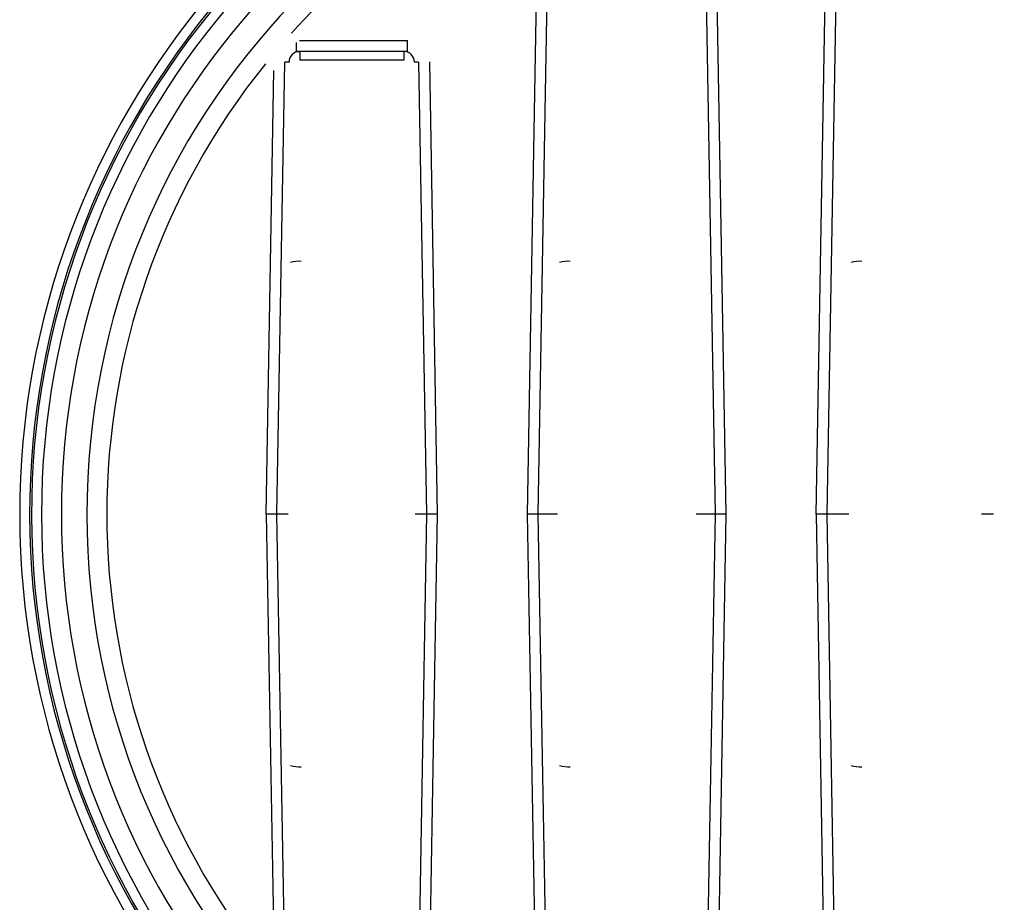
# Model space of a CAD drawing. Header units: inches. Extents: x 113 to 184, y 91 to 194.
# Tile 7 of 20: x 113 to 136, y 108 to 128. Entities that reach past the tile are written whole.
import ezdxf

# ---------------------------------------------------------------- set-up
doc = ezdxf.new("R2010")
doc.units = ezdxf.units.IN
doc.header["$MEASUREMENT"] = 0
doc.layers.add('N0', color=255, linetype='Continuous')

msp = doc.modelspace()

# ---------------------------------------------------------------- linework, layer by layer
at = {"layer": 'N0', "color": 255}
for p, q in [((131.178, 116.76), (131.462, 133.072)), ((131.711, 133.076), (131.426, 116.76)), ((124.527, 116.76), (124.788, 131.675)), ((124.775, 116.76), (125.036, 131.683)), ((128.59, 131.683), (128.851, 116.76)), ((128.838, 131.687), (129.099, 116.76)), ((119.194, 127.632), (119.194, 127.424)), ((119.271, 127.675), (121.759, 127.675)), ((121.759, 127.424), (121.759, 127.675)), ((119.194, 127.424), (119.278, 127.424)), ((119.278, 127.424), (119.278, 127.224)), ((121.674, 127.424), (119.278, 127.424)), ((121.674, 127.424), (121.674, 127.224)), ((121.759, 127.424), (121.674, 127.424)), ((118.752, 116.76), (118.934, 127.177)), ((119.03, 127.177), (118.934, 127.177)), ((121.674, 127.224), (119.278, 127.224)), ((122.018, 127.177), (121.922, 127.177)), ((122.018, 127.177), (122.2, 116.76)), ((122.266, 127.182), (122.448, 116.76)), ((118.504, 116.76), (118.683, 126.984)), ((118.752, 116.76), (118.504, 116.76)), ((118.504, 116.76), (118.683, 106.535)), ((118.934, 106.342), (118.752, 116.76)), ((119.012, 116.76), (118.752, 116.76)), ((122.2, 116.76), (121.94, 116.76)), ((122.2, 116.76), (122.018, 106.342)), ((122.448, 116.76), (122.2, 116.76)), ((122.448, 116.76), (122.266, 106.338)), ((124.788, 101.844), (124.527, 116.76)), ((124.775, 116.76), (124.527, 116.76)), ((125.036, 101.837), (124.775, 116.76)), ((125.215, 116.76), (124.775, 116.76)), ((128.851, 116.76), (128.411, 116.76)), ((128.851, 116.76), (128.59, 101.837)), ((129.099, 116.76), (128.838, 101.832)), ((129.099, 116.76), (128.851, 116.76)), ((131.178, 116.76), (131.462, 100.447)), ((131.426, 116.76), (131.178, 116.76)), ((131.426, 116.76), (131.711, 100.443)), ((131.934, 116.76), (131.426, 116.76)), ((135.269, 116.76), (134.993, 116.76))]:
    msp.add_line(p, q, dxfattribs=at)
for points in [[(131.81, 133.076, 2.052268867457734e-289, 2.052268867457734e-289, -0.003218), (131.855, 131.794, 2.052268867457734e-289, 2.052268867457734e-289, -0.00119), (131.889, 130.667, 2.052268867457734e-289, 2.052268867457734e-289, -0.001871), (131.921, 129.187, 2.052268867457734e-289, 2.052268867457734e-289, -0.000505), (131.945, 127.817, 2.052268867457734e-289, 2.052268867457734e-289, -0.000522), (131.966, 126.461, 2.052268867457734e-289, 2.052268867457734e-289, -0.001972), (131.983, 124.982, 2.052268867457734e-289, 2.052268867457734e-289, -0.000906), (131.987, 123.839, 2.052268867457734e-289, 2.052268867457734e-289, -0.002881), (131.985, 122.56, 2.052268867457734e-289, 2.052268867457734e-289, 0)], [(132.233, 122.584, 2.052268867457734e-289, 2.052268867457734e-289, 0.002867), (132.235, 123.869, 2.052268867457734e-289, 2.052268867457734e-289, 0.000901), (132.231, 125.018, 2.052268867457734e-289, 2.052268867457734e-289, 0.001963), (132.214, 126.504, 2.052268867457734e-289, 2.052268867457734e-289, 0.00052), (132.193, 127.867, 2.052268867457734e-289, 2.052268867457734e-289, 0.000503), (132.169, 129.243, 2.052268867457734e-289, 2.052268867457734e-289, 0.001862), (132.137, 130.731, 2.052268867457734e-289, 2.052268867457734e-289, 0.001184), (132.103, 131.863, 2.052268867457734e-289, 2.052268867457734e-289, 0.003202), (132.058, 133.152, 2.052268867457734e-289, 2.052268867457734e-289, 0)], [(134.868, 133.152, 2.052268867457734e-289, 2.052268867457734e-289, 0.002451), (134.817, 131.617, 2.052268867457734e-289, 2.052268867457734e-289, 0.002704), (134.775, 129.896, 2.052268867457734e-289, 2.052268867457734e-289, 0.000281), (134.74, 128.158, 2.052268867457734e-289, 2.052268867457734e-289, 0.002877), (134.715, 126.654, 2.052268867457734e-289, 2.052268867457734e-289, 0.000188), (134.702, 124.944, 2.052268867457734e-289, 2.052268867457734e-289, 0.000531), (134.69, 123.25, 2.052268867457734e-289, 2.052268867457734e-289, 0.002458), (134.693, 121.767, 2.052268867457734e-289, 2.052268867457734e-289, 0.000309), (134.702, 120.012, 2.052268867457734e-289, 2.052268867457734e-289, 0.002562), (134.718, 118.318, 2.052268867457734e-289, 2.052268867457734e-289, 0.002077), (134.745, 116.76, 2.052268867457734e-289, 2.052268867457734e-289, 0)], [(135.116, 133.076, 2.052268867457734e-289, 2.052268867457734e-289, 0.001514), (135.066, 131.444, 2.052268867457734e-289, 2.052268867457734e-289, 0.001364), (135.024, 129.823, 2.052268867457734e-289, 2.052268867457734e-289, 0.001297), (134.99, 128.193, 2.052268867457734e-289, 2.052268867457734e-289, 0.001338), (134.966, 126.548, 2.052268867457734e-289, 2.052268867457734e-289, 0.001276), (134.95, 124.919, 2.052268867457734e-289, 2.052268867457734e-289, 0.00126), (134.942, 123.29, 2.052268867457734e-289, 2.052268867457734e-289, 0.00131), (134.943, 121.634, 2.052268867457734e-289, 2.052268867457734e-289, 0.001174), (134.951, 120.018, 2.052268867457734e-289, 2.052268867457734e-289, 0.00122), (134.968, 118.388, 2.052268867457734e-289, 2.052268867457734e-289, 0.001104), (134.993, 116.76, 2.052268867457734e-289, 2.052268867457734e-289, 0)], [(135.269, 116.76, 2.052268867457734e-289, 2.052268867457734e-289, -0.000754), (135.243, 118.391, 2.052268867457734e-289, 2.052268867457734e-289, -0.000682), (135.221, 120.023, 2.052268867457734e-289, 2.052268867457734e-289, -0.000626), (135.204, 121.621, 2.052268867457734e-289, 2.052268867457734e-289, -0.000744), (135.191, 123.291, 2.052268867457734e-289, 2.052268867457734e-289, -0.000687), (135.182, 124.918, 2.052268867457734e-289, 2.052268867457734e-289, -0.000691), (135.179, 126.546, 2.052268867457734e-289, 2.052268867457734e-289, -0.000732), (135.179, 128.202, 2.052268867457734e-289, 2.052268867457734e-289, -0.000671), (135.185, 129.811, 2.052268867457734e-289, 2.052268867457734e-289, -0.000701), (135.194, 131.445, 2.052268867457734e-289, 2.052268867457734e-289, -0.000611), (135.209, 133.076, 2.052268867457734e-289, 2.052268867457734e-289, 0)], [(135.43, 124.971, 2.052268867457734e-289, 2.052268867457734e-289, -0.000906), (135.423, 125.979, 2.052268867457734e-289, 2.052268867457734e-289, -0.000945), (135.42, 126.858, 2.052268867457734e-289, 2.052268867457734e-289, -0.000783), (135.421, 128.003, 2.052268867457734e-289, 2.052268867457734e-289, -0.000373), (135.424, 129.044, 2.052268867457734e-289, 2.052268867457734e-289, -0.000371), (135.428, 130.087, 2.052268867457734e-289, 2.052268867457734e-289, -0.000779), (135.435, 131.23, 2.052268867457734e-289, 2.052268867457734e-289, -0.000978), (135.444, 132.114, 2.052268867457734e-289, 2.052268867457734e-289, -0.000953), (135.458, 133.117, 2.052268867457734e-289, 2.052268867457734e-289, 0)], [(119.271, 127.675, 2.052268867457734e-289, 2.052268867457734e-289, -0.025248), (119.798, 128.254, 2.052268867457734e-289, 2.052268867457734e-289, -0.016118), (120.498, 128.903, 2.052268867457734e-289, 2.052268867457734e-289, -0.012341), (121.121, 129.455, 2.052268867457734e-289, 2.052268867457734e-289, -0.0135), (121.818, 129.967, 2.052268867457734e-289, 2.052268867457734e-289, -0.013511), (122.521, 130.47, 2.052268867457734e-289, 2.052268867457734e-289, -0.012331), (123.239, 130.891, 2.052268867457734e-289, 2.052268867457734e-289, -0.016123), (124.073, 131.354, 2.052268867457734e-289, 2.052268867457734e-289, -0.025243), (124.788, 131.675, 2.052268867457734e-289, 2.052268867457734e-289, 0)], [(125.265, 122.56, 2.052268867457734e-289, 2.052268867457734e-289, 0.000972), (125.264, 123.701, 2.052268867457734e-289, 2.052268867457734e-289, 0.00082), (125.258, 124.822, 2.052268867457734e-289, 2.052268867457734e-289, 0.00094), (125.248, 125.981, 2.052268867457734e-289, 2.052268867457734e-289, 0.000911), (125.234, 127.122, 2.052268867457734e-289, 2.052268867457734e-289, 0.000922), (125.215, 128.262, 2.052268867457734e-289, 2.052268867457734e-289, 0.000988), (125.193, 129.411, 2.052268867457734e-289, 2.052268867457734e-289, 0.000878), (125.166, 130.542, 2.052268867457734e-289, 2.052268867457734e-289, 0.00083), (125.135, 131.683, 2.052268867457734e-289, 2.052268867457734e-289, 0)], [(125.513, 122.584, 2.052268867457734e-289, 2.052268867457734e-289, 0.00248), (125.515, 123.699, 2.052268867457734e-289, 2.052268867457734e-289, 0.000793), (125.512, 124.694, 2.052268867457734e-289, 2.052268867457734e-289, 0.001681), (125.499, 125.983, 2.052268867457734e-289, 2.052268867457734e-289, 0.000445), (125.483, 127.167, 2.052268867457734e-289, 2.052268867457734e-289, 0.000433), (125.465, 128.36, 2.052268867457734e-289, 2.052268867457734e-289, 0.001611), (125.442, 129.65, 2.052268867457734e-289, 2.052268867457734e-289, 0.000989), (125.416, 130.634, 2.052268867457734e-289, 2.052268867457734e-289, 0.002712), (125.383, 131.751, 2.052268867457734e-289, 2.052268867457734e-289, 0)], [(128.243, 131.751, 2.052268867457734e-289, 2.052268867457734e-289, 0.002526), (128.199, 130.222, 2.052268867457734e-289, 2.052268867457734e-289, 0.002195), (128.164, 128.415, 2.052268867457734e-289, 2.052268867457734e-289, 0.000157), (128.136, 126.726, 2.052268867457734e-289, 2.052268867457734e-289, 0.002735), (128.121, 125.148, 2.052268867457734e-289, 2.052268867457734e-289, 0.000085), (128.112, 123.371, 2.052268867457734e-289, 2.052268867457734e-289, 0.002667), (128.111, 121.774, 2.052268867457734e-289, 2.052268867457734e-289, 0.000179), (128.121, 120.087, 2.052268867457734e-289, 2.052268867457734e-289, 0.002184), (128.137, 118.303, 2.052268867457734e-289, 2.052268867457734e-289, 0.002155), (128.163, 116.76, 2.052268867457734e-289, 2.052268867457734e-289, 0)], [(128.491, 131.683, 2.052268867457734e-289, 2.052268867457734e-289, 0.001486), (128.448, 130.037, 2.052268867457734e-289, 2.052268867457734e-289, 0.001357), (128.413, 128.381, 2.052268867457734e-289, 2.052268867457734e-289, 0.001339), (128.387, 126.711, 2.052268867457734e-289, 2.052268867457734e-289, 0.001303), (128.37, 125.051, 2.052268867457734e-289, 2.052268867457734e-289, 0.001279), (128.361, 123.393, 2.052268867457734e-289, 2.052268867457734e-289, 0.001263), (128.361, 121.733, 2.052268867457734e-289, 2.052268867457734e-289, 0.00126), (128.37, 120.062, 2.052268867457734e-289, 2.052268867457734e-289, 0.001275), (128.387, 118.409, 2.052268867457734e-289, 2.052268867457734e-289, 0.001084), (128.411, 116.76, 2.052268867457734e-289, 2.052268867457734e-289, 0)], [(119.084, 127.843, 2.052268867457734e-289, 2.052268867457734e-289, 0), (119.074, 127.832, 2.052268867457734e-289, 2.052268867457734e-289, 0), (119.062, 127.818, 2.052268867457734e-289, 2.052268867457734e-289, 0), (119.051, 127.805, 2.052268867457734e-289, 2.052268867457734e-289, 0), (119.04, 127.793, 2.052268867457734e-289, 2.052268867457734e-289, 0), (119.028, 127.78, 2.052268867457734e-289, 2.052268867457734e-289, 0), (119.016, 127.767, 2.052268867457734e-289, 2.052268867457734e-289, 0), (119.006, 127.756, 2.052268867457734e-289, 2.052268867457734e-289, 0)], [(119.271, 127.675, 2.052268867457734e-289, 2.052268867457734e-289, 0), (119.245, 127.698, 2.052268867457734e-289, 2.052268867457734e-289, -0.000001), (119.219, 127.722, 2.052268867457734e-289, 2.052268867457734e-289, -0.000002), (119.19, 127.748, 2.052268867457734e-289, 2.052268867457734e-289, -0.000001), (119.163, 127.772, 2.052268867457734e-289, 2.052268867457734e-289, 0.000008), (119.137, 127.795, 2.052268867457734e-289, 2.052268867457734e-289, -0.000015), (119.11, 127.819, 2.052268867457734e-289, 2.052268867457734e-289, 0.000022), (119.084, 127.843, 2.052268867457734e-289, 2.052268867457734e-289, 0)], [(119.006, 127.756, 2.052268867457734e-289, 2.052268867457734e-289, 0.002423), (118.958, 127.701, 2.052268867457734e-289, 2.052268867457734e-289, 0.000863), (118.901, 127.636, 2.052268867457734e-289, 2.052268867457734e-289, 0.001931), (118.852, 127.579, 2.052268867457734e-289, 2.052268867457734e-289, 0.001206), (118.8, 127.519, 2.052268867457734e-289, 2.052268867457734e-289, 0.00076), (118.75, 127.461, 2.052268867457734e-289, 2.052268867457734e-289, 0.000974), (118.696, 127.397, 2.052268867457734e-289, 2.052268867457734e-289, 0.002274), (118.649, 127.339, 2.052268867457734e-289, 2.052268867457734e-289, 0)], [(118.764, 127.18, 2.052268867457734e-289, 2.052268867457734e-289, -0.025203), (118.798, 127.268, 2.052268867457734e-289, 2.052268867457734e-289, -0.029385), (118.841, 127.349, 2.052268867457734e-289, 2.052268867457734e-289, -0.039246), (118.895, 127.423, 2.052268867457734e-289, 2.052268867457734e-289, -0.039452), (118.96, 127.488, 2.052268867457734e-289, 2.052268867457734e-289, -0.032504), (119.034, 127.543, 2.052268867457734e-289, 2.052268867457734e-289, -0.030192), (119.113, 127.59, 2.052268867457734e-289, 2.052268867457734e-289, -0.003636), (119.194, 127.632, 2.052268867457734e-289, 2.052268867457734e-289, 0)], [(119.194, 127.632, 2.052268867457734e-289, 2.052268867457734e-289, 0), (119.16, 127.661, 2.052268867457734e-289, 2.052268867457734e-289, 0), (119.127, 127.687, 2.052268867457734e-289, 2.052268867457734e-289, 0), (119.096, 127.71, 2.052268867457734e-289, 2.052268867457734e-289, 0), (119.068, 127.729, 2.052268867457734e-289, 2.052268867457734e-289, 0), (119.045, 127.744, 2.052268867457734e-289, 2.052268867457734e-289, 0), (119.026, 127.753, 2.052268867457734e-289, 2.052268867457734e-289, 0), (119.013, 127.757, 2.052268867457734e-289, 2.052268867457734e-289, 0), (119.006, 127.756, 2.052268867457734e-289, 2.052268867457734e-289, 0)], [(119.194, 127.632, 2.052268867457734e-289, 2.052268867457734e-289, -0.000461), (119.204, 127.638, 2.052268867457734e-289, 2.052268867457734e-289, -0.000478), (119.215, 127.644, 2.052268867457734e-289, 2.052268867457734e-289, -0.000277), (119.227, 127.65, 2.052268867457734e-289, 2.052268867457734e-289, -0.000173), (119.238, 127.657, 2.052268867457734e-289, 2.052268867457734e-289, -0.000306), (119.25, 127.663, 2.052268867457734e-289, 2.052268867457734e-289, -0.000484), (119.26, 127.669, 2.052268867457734e-289, 2.052268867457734e-289, -0.000436), (119.271, 127.675, 2.052268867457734e-289, 2.052268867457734e-289, 0)], [(121.759, 127.675, 2.052268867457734e-289, 2.052268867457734e-289, -0.055314), (121.869, 127.663, 2.052268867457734e-289, 2.052268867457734e-289, -0.059128), (121.974, 127.629, 2.052268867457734e-289, 2.052268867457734e-289, -0.051835), (122.074, 127.569, 2.052268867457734e-289, 2.052268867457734e-289, -0.064289), (122.153, 127.494, 2.052268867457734e-289, 2.052268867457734e-289, -0.052351), (122.215, 127.395, 2.052268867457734e-289, 2.052268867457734e-289, -0.059559), (122.253, 127.291, 2.052268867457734e-289, 2.052268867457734e-289, -0.044527), (122.266, 127.182, 2.052268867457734e-289, 2.052268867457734e-289, 0)], [(118.649, 127.339, 2.052268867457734e-289, 2.052268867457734e-289, 0.001343), (118.626, 127.312, 2.052268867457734e-289, 2.052268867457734e-289, 0.000873), (118.605, 127.287, 2.052268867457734e-289, 2.052268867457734e-289, 0.000601), (118.58, 127.256, 2.052268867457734e-289, 2.052268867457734e-289, 0.000244), (118.555, 127.226, 2.052268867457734e-289, 2.052268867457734e-289, 0.000649), (118.53, 127.194, 2.052268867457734e-289, 2.052268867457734e-289, 0.000811), (118.51, 127.17, 2.052268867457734e-289, 2.052268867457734e-289, 0.001389), (118.487, 127.142, 2.052268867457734e-289, 2.052268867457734e-289, 0)], [(118.764, 127.18, 2.052268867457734e-289, 2.052268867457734e-289, 0), (118.735, 127.208, 2.052268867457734e-289, 2.052268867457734e-289, 0), (118.71, 127.234, 2.052268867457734e-289, 2.052268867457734e-289, 0), (118.688, 127.259, 2.052268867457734e-289, 2.052268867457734e-289, 0), (118.67, 127.282, 2.052268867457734e-289, 2.052268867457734e-289, 0), (118.657, 127.301, 2.052268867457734e-289, 2.052268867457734e-289, 0), (118.649, 127.318, 2.052268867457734e-289, 2.052268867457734e-289, 0), (118.646, 127.331, 2.052268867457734e-289, 2.052268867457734e-289, 0), (118.649, 127.339, 2.052268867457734e-289, 2.052268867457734e-289, 0)], [(119.194, 127.424, 2.052268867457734e-289, 2.052268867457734e-289, 0.054208), (119.135, 127.418, 2.052268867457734e-289, 2.052268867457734e-289, 0.055598), (119.079, 127.399, 2.052268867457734e-289, 2.052268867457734e-289, 0.059713), (119.031, 127.371, 2.052268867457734e-289, 2.052268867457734e-289, 0.048663), (118.994, 127.336, 2.052268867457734e-289, 2.052268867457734e-289, 0.061261), (118.963, 127.291, 2.052268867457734e-289, 2.052268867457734e-289, 0.053773), (118.942, 127.236, 2.052268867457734e-289, 2.052268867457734e-289, 0.051623), (118.934, 127.177, 2.052268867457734e-289, 2.052268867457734e-289, 0)], [(122.018, 127.177, 2.052268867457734e-289, 2.052268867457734e-289, 0.071239), (122.01, 127.237, 2.052268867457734e-289, 2.052268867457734e-289, 0.051287), (121.988, 127.292, 2.052268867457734e-289, 2.052268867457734e-289, 0.059253), (121.961, 127.333, 2.052268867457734e-289, 2.052268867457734e-289, 0.046834), (121.925, 127.367, 2.052268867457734e-289, 2.052268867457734e-289, 0.062457), (121.876, 127.399, 2.052268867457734e-289, 2.052268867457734e-289, 0.054174), (121.818, 127.418, 2.052268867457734e-289, 2.052268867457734e-289, 0.047249), (121.759, 127.424, 2.052268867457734e-289, 2.052268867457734e-289, 0)], [(118.683, 126.984, 2.052268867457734e-289, 2.052268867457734e-289, 0), (118.655, 127.007, 2.052268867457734e-289, 2.052268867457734e-289, 0), (118.627, 127.029, 2.052268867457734e-289, 2.052268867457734e-289, 0), (118.599, 127.052, 2.052268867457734e-289, 2.052268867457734e-289, 0), (118.57, 127.075, 2.052268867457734e-289, 2.052268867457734e-289, 0), (118.543, 127.097, 2.052268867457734e-289, 2.052268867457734e-289, 0), (118.514, 127.12, 2.052268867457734e-289, 2.052268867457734e-289, 0), (118.487, 127.142, 2.052268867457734e-289, 2.052268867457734e-289, 0)], [(118.683, 126.984, 2.052268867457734e-289, 2.052268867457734e-289, -0.000966), (118.694, 127.012, 2.052268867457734e-289, 2.052268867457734e-289, -0.00056), (118.704, 127.037, 2.052268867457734e-289, 2.052268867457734e-289, -0.000459), (118.717, 127.067, 2.052268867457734e-289, 2.052268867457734e-289, -0.000172), (118.729, 127.097, 2.052268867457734e-289, 2.052268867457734e-289, -0.000418), (118.742, 127.128, 2.052268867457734e-289, 2.052268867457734e-289, -0.000623), (118.752, 127.153, 2.052268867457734e-289, 2.052268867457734e-289, -0.000951), (118.764, 127.18, 2.052268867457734e-289, 2.052268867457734e-289, 0)], [(118.934, 127.177, 2.052268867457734e-289, 2.052268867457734e-289, 0), (118.927, 127.178, 2.052268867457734e-289, 2.052268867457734e-289, 0), (118.914, 127.178, 2.052268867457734e-289, 2.052268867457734e-289, 0), (118.898, 127.178, 2.052268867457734e-289, 2.052268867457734e-289, 0), (118.877, 127.178, 2.052268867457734e-289, 2.052268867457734e-289, 0), (118.853, 127.179, 2.052268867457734e-289, 2.052268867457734e-289, 0), (118.826, 127.179, 2.052268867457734e-289, 2.052268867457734e-289, 0), (118.796, 127.18, 2.052268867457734e-289, 2.052268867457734e-289, 0), (118.764, 127.18, 2.052268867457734e-289, 2.052268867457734e-289, 0)], [(119.278, 127.224, 2.052268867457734e-289, 2.052268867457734e-289, 0.012887), (119.245, 127.223, 2.052268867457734e-289, 2.052268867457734e-289, 0.014956), (119.205, 127.221, 2.052268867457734e-289, 2.052268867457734e-289, 0.001458), (119.168, 127.217, 2.052268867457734e-289, 2.052268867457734e-289, 0.022844), (119.133, 127.213, 2.052268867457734e-289, 2.052268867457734e-289, 0.002034), (119.095, 127.206, 2.052268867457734e-289, 2.052268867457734e-289, 0.042699), (119.061, 127.196, 2.052268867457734e-289, 2.052268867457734e-289, 0.357989), (119.03, 127.177, 2.052268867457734e-289, 2.052268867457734e-289, 0)], [(119.063, 122.56, 2.052268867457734e-289, 2.052268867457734e-289, 0.000603), (119.063, 123.22, 2.052268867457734e-289, 2.052268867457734e-289, 0.000507), (119.061, 123.88, 2.052268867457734e-289, 2.052268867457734e-289, 0.000509), (119.057, 124.54, 2.052268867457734e-289, 2.052268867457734e-289, 0.000513), (119.053, 125.196, 2.052268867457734e-289, 2.052268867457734e-289, 0.000514), (119.047, 125.858, 2.052268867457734e-289, 2.052268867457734e-289, 0.000525), (119.039, 126.517, 2.052268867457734e-289, 2.052268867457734e-289, 0.000452), (119.03, 127.177, 2.052268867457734e-289, 2.052268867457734e-289, 0)], [(119.311, 122.584, 2.052268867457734e-289, 2.052268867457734e-289, 0.001031), (119.313, 123.219, 2.052268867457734e-289, 2.052268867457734e-289, 0.001118), (119.313, 123.844, 2.052268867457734e-289, 2.052268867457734e-289, 0.000692), (119.309, 124.559, 2.052268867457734e-289, 2.052268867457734e-289, 0.000407), (119.304, 125.25, 2.052268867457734e-289, 2.052268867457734e-289, 0.000679), (119.298, 125.961, 2.052268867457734e-289, 2.052268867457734e-289, 0.001158), (119.29, 126.593, 2.052268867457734e-289, 2.052268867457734e-289, 0.001096), (119.278, 127.224, 2.052268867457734e-289, 2.052268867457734e-289, 0)], [(121.674, 127.224, 2.052268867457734e-289, 2.052268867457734e-289, 0.002906), (121.655, 125.949, 2.052268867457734e-289, 2.052268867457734e-289, 0.001031), (121.643, 124.823, 2.052268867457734e-289, 2.052268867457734e-289, 0.001773), (121.638, 123.35, 2.052268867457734e-289, 2.052268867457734e-289, 0.000475), (121.64, 121.991, 2.052268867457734e-289, 2.052268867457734e-289, 0.000482), (121.643, 120.637, 2.052268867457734e-289, 2.052268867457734e-289, 0.001816), (121.653, 119.165, 2.052268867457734e-289, 2.052268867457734e-289, 0.000911), (121.669, 118.033, 2.052268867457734e-289, 2.052268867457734e-289, 0.002763), (121.692, 116.76, 2.052268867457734e-289, 2.052268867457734e-289, 0)], [(121.922, 127.177, 2.052268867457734e-289, 2.052268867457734e-289, 0.374923), (121.891, 127.196, 2.052268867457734e-289, 2.052268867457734e-289, 0.042699), (121.857, 127.206, 2.052268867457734e-289, 2.052268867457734e-289, 0.002034), (121.819, 127.213, 2.052268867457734e-289, 2.052268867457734e-289, 0.022844), (121.785, 127.217, 2.052268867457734e-289, 2.052268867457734e-289, 0.001458), (121.747, 127.221, 2.052268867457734e-289, 2.052268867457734e-289, 0.014956), (121.708, 127.223, 2.052268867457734e-289, 2.052268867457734e-289, 0.012887), (121.674, 127.224, 2.052268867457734e-289, 2.052268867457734e-289, 0)], [(121.922, 127.177, 2.052268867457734e-289, 2.052268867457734e-289, 0.001131), (121.906, 125.875, 2.052268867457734e-289, 2.052268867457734e-289, 0.000932), (121.896, 124.596, 2.052268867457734e-289, 2.052268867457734e-289, 0.001076), (121.89, 123.27, 2.052268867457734e-289, 2.052268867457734e-289, 0.001004), (121.89, 121.968, 2.052268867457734e-289, 2.052268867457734e-289, 0.000995), (121.894, 120.666, 2.052268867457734e-289, 2.052268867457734e-289, 0.00104), (121.905, 119.347, 2.052268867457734e-289, 2.052268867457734e-289, 0.000906), (121.92, 118.062, 2.052268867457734e-289, 2.052268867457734e-289, 0.000852), (121.94, 116.76, 2.052268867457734e-289, 2.052268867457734e-289, 0)], [(122.266, 127.182, 2.052268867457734e-289, 2.052268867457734e-289, 0), (122.222, 127.181, 2.052268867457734e-289, 2.052268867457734e-289, 0), (122.179, 127.18, 2.052268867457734e-289, 2.052268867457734e-289, 0), (122.139, 127.179, 2.052268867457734e-289, 2.052268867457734e-289, 0), (122.103, 127.179, 2.052268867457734e-289, 2.052268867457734e-289, 0), (122.072, 127.178, 2.052268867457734e-289, 2.052268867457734e-289, 0), (122.047, 127.178, 2.052268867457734e-289, 2.052268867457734e-289, 0), (122.029, 127.178, 2.052268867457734e-289, 2.052268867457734e-289, 0), (122.018, 127.177, 2.052268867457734e-289, 2.052268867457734e-289, 0)], [(118.683, 106.535, 2.052268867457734e-289, 2.052268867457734e-289, -0.044746), (117.523, 108.153, 2.052268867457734e-289, 2.052268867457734e-289, -0.027501), (116.571, 109.947, 2.052268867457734e-289, 2.052268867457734e-289, -0.028645), (115.834, 111.818, 2.052268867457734e-289, 2.052268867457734e-289, -0.03578), (115.361, 113.746, 2.052268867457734e-289, 2.052268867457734e-289, -0.021942), (115.105, 115.765, 2.052268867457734e-289, 2.052268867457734e-289, -0.043995), (115.105, 117.754, 2.052268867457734e-289, 2.052268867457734e-289, -0.021942), (115.36, 119.772, 2.052268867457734e-289, 2.052268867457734e-289, -0.035711), (115.834, 121.7, 2.052268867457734e-289, 2.052268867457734e-289, -0.028713), (116.571, 123.571, 2.052268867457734e-289, 2.052268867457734e-289, -0.027447), (117.523, 125.366, 2.052268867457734e-289, 2.052268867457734e-289, -0.043663), (118.683, 126.984, 2.052268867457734e-289, 2.052268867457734e-289, 0)], [(135.517, 116.76, 2.052268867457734e-289, 2.052268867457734e-289, -0.000906), (135.496, 117.774, 2.052268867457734e-289, 2.052268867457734e-289, -0.00094), (135.481, 118.662, 2.052268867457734e-289, 2.052268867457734e-289, -0.000769), (135.466, 119.815, 2.052268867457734e-289, 2.052268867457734e-289, -0.000367), (135.454, 120.865, 2.052268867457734e-289, 2.052268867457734e-289, -0.000366), (135.443, 121.916, 2.052268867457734e-289, 2.052268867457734e-289, -0.000768), (135.434, 123.069, 2.052268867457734e-289, 2.052268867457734e-289, -0.000952), (135.431, 123.959, 2.052268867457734e-289, 2.052268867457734e-289, -0.000922), (135.43, 124.971, 2.052268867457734e-289, 2.052268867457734e-289, 0)], [(119.012, 116.76, 2.052268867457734e-289, 2.052268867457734e-289, 0.000639), (119.024, 117.485, 2.052268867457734e-289, 2.052268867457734e-289, 0.000543), (119.035, 118.21, 2.052268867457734e-289, 2.052268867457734e-289, 0.000544), (119.043, 118.935, 2.052268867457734e-289, 2.052268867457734e-289, 0.000521), (119.051, 119.656, 2.052268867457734e-289, 2.052268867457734e-289, 0.00057), (119.056, 120.385, 2.052268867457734e-289, 2.052268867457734e-289, 0.000545), (119.06, 121.11, 2.052268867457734e-289, 2.052268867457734e-289, 0.000553), (119.063, 121.835, 2.052268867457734e-289, 2.052268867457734e-289, 0.000455), (119.063, 122.56, 2.052268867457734e-289, 2.052268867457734e-289, 0)], [(119.261, 116.76, 2.052268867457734e-289, 2.052268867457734e-289, 0.001134), (119.276, 117.479, 2.052268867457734e-289, 2.052268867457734e-289, 0.001176), (119.287, 118.109, 2.052268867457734e-289, 2.052268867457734e-289, 0.000964), (119.297, 118.927, 2.052268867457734e-289, 2.052268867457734e-289, 0.000459), (119.304, 119.672, 2.052268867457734e-289, 2.052268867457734e-289, 0.000457), (119.31, 120.417, 2.052268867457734e-289, 2.052268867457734e-289, 0.000961), (119.314, 121.235, 2.052268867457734e-289, 2.052268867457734e-289, 0.001199), (119.314, 121.867, 2.052268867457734e-289, 2.052268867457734e-289, 0.001165), (119.311, 122.584, 2.052268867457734e-289, 2.052268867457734e-289, 0)], [(125.215, 116.76, 2.052268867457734e-289, 2.052268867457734e-289, 0.000639), (125.227, 117.485, 2.052268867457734e-289, 2.052268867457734e-289, 0.000543), (125.237, 118.21, 2.052268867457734e-289, 2.052268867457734e-289, 0.000544), (125.246, 118.935, 2.052268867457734e-289, 2.052268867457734e-289, 0.000521), (125.253, 119.656, 2.052268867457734e-289, 2.052268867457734e-289, 0.00057), (125.258, 120.385, 2.052268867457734e-289, 2.052268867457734e-289, 0.000545), (125.262, 121.11, 2.052268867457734e-289, 2.052268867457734e-289, 0.000553), (125.265, 121.835, 2.052268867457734e-289, 2.052268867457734e-289, 0.000455), (125.265, 122.56, 2.052268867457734e-289, 2.052268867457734e-289, 0)], [(125.463, 116.76, 2.052268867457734e-289, 2.052268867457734e-289, 0.001134), (125.478, 117.479, 2.052268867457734e-289, 2.052268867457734e-289, 0.001176), (125.489, 118.109, 2.052268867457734e-289, 2.052268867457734e-289, 0.000964), (125.499, 118.927, 2.052268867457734e-289, 2.052268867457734e-289, 0.000459), (125.506, 119.672, 2.052268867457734e-289, 2.052268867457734e-289, 0.000457), (125.512, 120.417, 2.052268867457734e-289, 2.052268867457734e-289, 0.000961), (125.516, 121.235, 2.052268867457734e-289, 2.052268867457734e-289, 0.001199), (125.517, 121.867, 2.052268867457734e-289, 2.052268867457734e-289, 0.001165), (125.513, 122.584, 2.052268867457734e-289, 2.052268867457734e-289, 0)], [(131.985, 122.56, 2.052268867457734e-289, 2.052268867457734e-289, -0.001171), (131.988, 121.846, 2.052268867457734e-289, 2.052268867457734e-289, -0.001206), (131.988, 121.217, 2.052268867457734e-289, 2.052268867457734e-289, -0.000967), (131.984, 120.402, 2.052268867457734e-289, 2.052268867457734e-289, -0.00046), (131.978, 119.66, 2.052268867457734e-289, 2.052268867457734e-289, -0.000462), (131.971, 118.918, 2.052268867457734e-289, 2.052268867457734e-289, -0.000969), (131.961, 118.103, 2.052268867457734e-289, 2.052268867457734e-289, -0.001183), (131.95, 117.476, 2.052268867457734e-289, 2.052268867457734e-289, -0.00114), (131.934, 116.76, 2.052268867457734e-289, 2.052268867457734e-289, 0)], [(132.182, 116.76, 2.052268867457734e-289, 2.052268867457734e-289, 0.001134), (132.198, 117.479, 2.052268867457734e-289, 2.052268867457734e-289, 0.001176), (132.209, 118.109, 2.052268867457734e-289, 2.052268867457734e-289, 0.000964), (132.219, 118.927, 2.052268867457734e-289, 2.052268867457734e-289, 0.000459), (132.226, 119.672, 2.052268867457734e-289, 2.052268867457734e-289, 0.000457), (132.232, 120.417, 2.052268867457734e-289, 2.052268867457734e-289, 0.000961), (132.236, 121.235, 2.052268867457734e-289, 2.052268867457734e-289, 0.001199), (132.236, 121.867, 2.052268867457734e-289, 2.052268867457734e-289, 0.001165), (132.233, 122.584, 2.052268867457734e-289, 2.052268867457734e-289, 0)], [(119.261, 116.76, 2.052268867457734e-289, 2.052268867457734e-289, 0), (119.226, 116.76, 2.052268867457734e-289, 2.052268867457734e-289, -0.000019), (119.19, 116.76, 2.052268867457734e-289, 2.052268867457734e-289, 0.000055), (119.155, 116.76, 2.052268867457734e-289, 2.052268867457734e-289, -0.000076), (119.119, 116.76, 2.052268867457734e-289, 2.052268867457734e-289, 0.000063), (119.082, 116.76, 2.052268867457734e-289, 2.052268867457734e-289, -0.000064), (119.047, 116.76, 2.052268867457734e-289, 2.052268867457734e-289, 0.000017), (119.012, 116.76, 2.052268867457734e-289, 2.052268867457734e-289, 0)], [(119.063, 110.959, 2.052268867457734e-289, 2.052268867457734e-289, 0.00065), (119.063, 111.684, 2.052268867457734e-289, 2.052268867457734e-289, 0.00055), (119.06, 112.409, 2.052268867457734e-289, 2.052268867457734e-289, 0.000548), (119.056, 113.134, 2.052268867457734e-289, 2.052268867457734e-289, 0.000522), (119.051, 113.856, 2.052268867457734e-289, 2.052268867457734e-289, 0.000569), (119.043, 114.585, 2.052268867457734e-289, 2.052268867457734e-289, 0.000541), (119.035, 115.31, 2.052268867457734e-289, 2.052268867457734e-289, 0.000547), (119.024, 116.034, 2.052268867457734e-289, 2.052268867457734e-289, 0.000448), (119.012, 116.76, 2.052268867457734e-289, 2.052268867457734e-289, 0)], [(119.311, 110.935, 2.052268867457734e-289, 2.052268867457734e-289, 0.001165), (119.314, 111.653, 2.052268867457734e-289, 2.052268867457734e-289, 0.001199), (119.314, 112.284, 2.052268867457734e-289, 2.052268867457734e-289, 0.000961), (119.31, 113.102, 2.052268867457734e-289, 2.052268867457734e-289, 0.000457), (119.304, 113.847, 2.052268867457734e-289, 2.052268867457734e-289, 0.000459), (119.297, 114.592, 2.052268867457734e-289, 2.052268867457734e-289, 0.000964), (119.287, 115.411, 2.052268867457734e-289, 2.052268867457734e-289, 0.001176), (119.276, 116.04, 2.052268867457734e-289, 2.052268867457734e-289, 0.001133), (119.261, 116.76, 2.052268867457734e-289, 2.052268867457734e-289, 0)], [(121.692, 116.76, 2.052268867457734e-289, 2.052268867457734e-289, 0.002763), (121.669, 115.487, 2.052268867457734e-289, 2.052268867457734e-289, 0.000911), (121.653, 114.354, 2.052268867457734e-289, 2.052268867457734e-289, 0.001816), (121.643, 112.882, 2.052268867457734e-289, 2.052268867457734e-289, 0.000482), (121.64, 111.529, 2.052268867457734e-289, 2.052268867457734e-289, 0.000475), (121.638, 110.169, 2.052268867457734e-289, 2.052268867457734e-289, 0.001773), (121.643, 108.696, 2.052268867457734e-289, 2.052268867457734e-289, 0.001031), (121.655, 107.571, 2.052268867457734e-289, 2.052268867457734e-289, 0.002906), (121.674, 106.296, 2.052268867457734e-289, 2.052268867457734e-289, 0)], [(121.94, 116.76, 2.052268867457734e-289, 2.052268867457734e-289, 0.000023), (121.905, 116.76, 2.052268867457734e-289, 2.052268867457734e-289, -0.000065), (121.87, 116.76, 2.052268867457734e-289, 2.052268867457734e-289, 0.000062), (121.834, 116.76, 2.052268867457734e-289, 2.052268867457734e-289, -0.000075), (121.798, 116.76, 2.052268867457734e-289, 2.052268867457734e-289, 0.000052), (121.763, 116.76, 2.052268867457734e-289, 2.052268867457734e-289, -0.000014), (121.727, 116.76, 2.052268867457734e-289, 2.052268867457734e-289, 0.000007), (121.692, 116.76, 2.052268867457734e-289, 2.052268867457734e-289, 0)], [(121.94, 116.76, 2.052268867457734e-289, 2.052268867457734e-289, 0.001071), (121.92, 115.458, 2.052268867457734e-289, 2.052268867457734e-289, 0.000905), (121.905, 114.178, 2.052268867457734e-289, 2.052268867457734e-289, 0.001038), (121.894, 112.854, 2.052268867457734e-289, 2.052268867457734e-289, 0.000997), (121.89, 111.551, 2.052268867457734e-289, 2.052268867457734e-289, 0.001003), (121.89, 110.249, 2.052268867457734e-289, 2.052268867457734e-289, 0.00107), (121.895, 108.933, 2.052268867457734e-289, 2.052268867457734e-289, 0.000939), (121.906, 107.644, 2.052268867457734e-289, 2.052268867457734e-289, 0.000902), (121.922, 106.342, 2.052268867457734e-289, 2.052268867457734e-289, 0)], [(125.463, 116.76, 2.052268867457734e-289, 2.052268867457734e-289, 0), (125.428, 116.76, 2.052268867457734e-289, 2.052268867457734e-289, -0.000019), (125.392, 116.76, 2.052268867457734e-289, 2.052268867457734e-289, 0.000055), (125.357, 116.76, 2.052268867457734e-289, 2.052268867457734e-289, -0.000076), (125.321, 116.76, 2.052268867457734e-289, 2.052268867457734e-289, 0.000063), (125.284, 116.76, 2.052268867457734e-289, 2.052268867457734e-289, -0.000064), (125.249, 116.76, 2.052268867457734e-289, 2.052268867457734e-289, 0.000017), (125.215, 116.76, 2.052268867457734e-289, 2.052268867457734e-289, 0)], [(125.265, 110.959, 2.052268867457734e-289, 2.052268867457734e-289, 0.00065), (125.265, 111.684, 2.052268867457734e-289, 2.052268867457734e-289, 0.00055), (125.262, 112.409, 2.052268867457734e-289, 2.052268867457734e-289, 0.000548), (125.258, 113.134, 2.052268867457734e-289, 2.052268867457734e-289, 0.000522), (125.253, 113.856, 2.052268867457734e-289, 2.052268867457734e-289, 0.000569), (125.246, 114.585, 2.052268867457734e-289, 2.052268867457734e-289, 0.000541), (125.237, 115.31, 2.052268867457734e-289, 2.052268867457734e-289, 0.000547), (125.227, 116.034, 2.052268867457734e-289, 2.052268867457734e-289, 0.000448), (125.215, 116.76, 2.052268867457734e-289, 2.052268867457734e-289, 0)], [(125.513, 110.935, 2.052268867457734e-289, 2.052268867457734e-289, 0.001165), (125.517, 111.653, 2.052268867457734e-289, 2.052268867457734e-289, 0.001199), (125.516, 112.284, 2.052268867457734e-289, 2.052268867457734e-289, 0.000961), (125.512, 113.102, 2.052268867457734e-289, 2.052268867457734e-289, 0.000457), (125.506, 113.847, 2.052268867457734e-289, 2.052268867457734e-289, 0.000459), (125.499, 114.592, 2.052268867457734e-289, 2.052268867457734e-289, 0.000964), (125.489, 115.411, 2.052268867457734e-289, 2.052268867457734e-289, 0.001176), (125.478, 116.04, 2.052268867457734e-289, 2.052268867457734e-289, 0.001133), (125.463, 116.76, 2.052268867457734e-289, 2.052268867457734e-289, 0)], [(128.163, 116.76, 2.052268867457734e-289, 2.052268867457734e-289, 0.002155), (128.137, 115.216, 2.052268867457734e-289, 2.052268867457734e-289, 0.002184), (128.121, 113.432, 2.052268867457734e-289, 2.052268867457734e-289, 0.000179), (128.111, 111.745, 2.052268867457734e-289, 2.052268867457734e-289, 0.002667), (128.112, 110.149, 2.052268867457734e-289, 2.052268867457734e-289, 0.000085), (128.121, 108.372, 2.052268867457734e-289, 2.052268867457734e-289, 0.002735), (128.136, 106.793, 2.052268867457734e-289, 2.052268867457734e-289, 0.000157), (128.164, 105.105, 2.052268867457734e-289, 2.052268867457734e-289, 0.002195), (128.199, 103.297, 2.052268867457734e-289, 2.052268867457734e-289, 0.002526), (128.243, 101.768, 2.052268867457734e-289, 2.052268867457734e-289, 0)], [(128.411, 116.76, 2.052268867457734e-289, 2.052268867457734e-289, 0.000023), (128.376, 116.76, 2.052268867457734e-289, 2.052268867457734e-289, -0.000065), (128.342, 116.76, 2.052268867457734e-289, 2.052268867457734e-289, 0.000062), (128.305, 116.76, 2.052268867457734e-289, 2.052268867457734e-289, -0.000075), (128.269, 116.76, 2.052268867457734e-289, 2.052268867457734e-289, 0.000052), (128.234, 116.76, 2.052268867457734e-289, 2.052268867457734e-289, -0.000014), (128.199, 116.76, 2.052268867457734e-289, 2.052268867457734e-289, 0.000008), (128.163, 116.76, 2.052268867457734e-289, 2.052268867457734e-289, 0)], [(128.411, 116.76, 2.052268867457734e-289, 2.052268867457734e-289, 0.001337), (128.387, 115.116, 2.052268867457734e-289, 2.052268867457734e-289, 0.001239), (128.37, 113.46, 2.052268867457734e-289, 2.052268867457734e-289, 0.001262), (128.361, 111.786, 2.052268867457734e-289, 2.052268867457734e-289, 0.001263), (128.361, 110.127, 2.052268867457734e-289, 2.052268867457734e-289, 0.001279), (128.37, 108.468, 2.052268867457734e-289, 2.052268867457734e-289, 0.001302), (128.387, 106.809, 2.052268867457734e-289, 2.052268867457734e-289, 0.001337), (128.413, 105.141, 2.052268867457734e-289, 2.052268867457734e-289, 0.001414), (128.448, 103.474, 2.052268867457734e-289, 2.052268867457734e-289, 0.001195), (128.491, 101.837, 2.052268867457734e-289, 2.052268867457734e-289, 0)], [(131.934, 116.76, 2.052268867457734e-289, 2.052268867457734e-289, 0.000021), (131.969, 116.76, 2.052268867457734e-289, 2.052268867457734e-289, -0.000064), (132.004, 116.76, 2.052268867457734e-289, 2.052268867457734e-289, 0.000062), (132.041, 116.76, 2.052268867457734e-289, 2.052268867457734e-289, -0.000074), (132.077, 116.76, 2.052268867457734e-289, 2.052268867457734e-289, 0.00005), (132.112, 116.76, 2.052268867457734e-289, 2.052268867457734e-289, -0.000013), (132.147, 116.76, 2.052268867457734e-289, 2.052268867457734e-289, 0.000007), (132.182, 116.76, 2.052268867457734e-289, 2.052268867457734e-289, 0)], [(131.985, 110.959, 2.052268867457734e-289, 2.052268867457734e-289, 0.00065), (131.984, 111.684, 2.052268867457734e-289, 2.052268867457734e-289, 0.00055), (131.982, 112.409, 2.052268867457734e-289, 2.052268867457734e-289, 0.000548), (131.978, 113.134, 2.052268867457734e-289, 2.052268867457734e-289, 0.000522), (131.972, 113.856, 2.052268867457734e-289, 2.052268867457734e-289, 0.000569), (131.965, 114.585, 2.052268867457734e-289, 2.052268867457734e-289, 0.000541), (131.957, 115.31, 2.052268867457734e-289, 2.052268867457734e-289, 0.000547), (131.946, 116.034, 2.052268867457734e-289, 2.052268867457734e-289, 0.000448), (131.934, 116.76, 2.052268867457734e-289, 2.052268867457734e-289, 0)], [(132.233, 110.935, 2.052268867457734e-289, 2.052268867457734e-289, 0.001165), (132.236, 111.653, 2.052268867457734e-289, 2.052268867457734e-289, 0.001199), (132.236, 112.284, 2.052268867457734e-289, 2.052268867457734e-289, 0.000961), (132.232, 113.102, 2.052268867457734e-289, 2.052268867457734e-289, 0.000457), (132.226, 113.847, 2.052268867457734e-289, 2.052268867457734e-289, 0.000459), (132.219, 114.592, 2.052268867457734e-289, 2.052268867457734e-289, 0.000964), (132.209, 115.411, 2.052268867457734e-289, 2.052268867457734e-289, 0.001176), (132.198, 116.04, 2.052268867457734e-289, 2.052268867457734e-289, 0.001133), (132.182, 116.76, 2.052268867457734e-289, 2.052268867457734e-289, 0)], [(134.745, 116.76, 2.052268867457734e-289, 2.052268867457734e-289, 0.002077), (134.718, 115.201, 2.052268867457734e-289, 2.052268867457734e-289, 0.002562), (134.702, 113.507, 2.052268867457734e-289, 2.052268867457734e-289, 0.000309), (134.693, 111.752, 2.052268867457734e-289, 2.052268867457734e-289, 0.002458), (134.69, 110.269, 2.052268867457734e-289, 2.052268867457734e-289, 0.000531), (134.702, 108.576, 2.052268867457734e-289, 2.052268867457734e-289, 0.000188), (134.715, 106.866, 2.052268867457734e-289, 2.052268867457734e-289, 0.002877), (134.74, 105.361, 2.052268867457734e-289, 2.052268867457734e-289, 0.000281), (134.775, 103.624, 2.052268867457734e-289, 2.052268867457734e-289, 0.002704), (134.817, 101.902, 2.052268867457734e-289, 2.052268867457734e-289, 0.002451), (134.868, 100.368, 2.052268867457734e-289, 2.052268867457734e-289, 0)], [(134.993, 116.76, 2.052268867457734e-289, 2.052268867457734e-289, 0.000023), (134.958, 116.76, 2.052268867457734e-289, 2.052268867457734e-289, -0.000065), (134.923, 116.76, 2.052268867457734e-289, 2.052268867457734e-289, 0.000062), (134.886, 116.76, 2.052268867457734e-289, 2.052268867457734e-289, -0.000075), (134.85, 116.76, 2.052268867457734e-289, 2.052268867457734e-289, 0.000052), (134.815, 116.76, 2.052268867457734e-289, 2.052268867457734e-289, -0.000014), (134.78, 116.76, 2.052268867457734e-289, 2.052268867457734e-289, 0.000007), (134.745, 116.76, 2.052268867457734e-289, 2.052268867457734e-289, 0)], [(134.993, 116.76, 2.052268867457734e-289, 2.052268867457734e-289, 0.001315), (134.968, 115.128, 2.052268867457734e-289, 2.052268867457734e-289, 0.001212), (134.951, 113.501, 2.052268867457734e-289, 2.052268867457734e-289, 0.001175), (134.943, 111.886, 2.052268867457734e-289, 2.052268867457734e-289, 0.00131), (134.942, 110.229, 2.052268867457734e-289, 2.052268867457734e-289, 0.00126), (134.95, 108.601, 2.052268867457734e-289, 2.052268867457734e-289, 0.001276), (134.966, 106.971, 2.052268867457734e-289, 2.052268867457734e-289, 0.001338), (134.99, 105.326, 2.052268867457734e-289, 2.052268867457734e-289, 0.001298), (135.024, 103.695, 2.052268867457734e-289, 2.052268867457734e-289, 0.001368), (135.066, 102.068, 2.052268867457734e-289, 2.052268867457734e-289, 0.001285), (135.116, 100.443, 2.052268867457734e-289, 2.052268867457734e-289, 0)], [(135.209, 100.443, 2.052268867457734e-289, 2.052268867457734e-289, -0.000787), (135.194, 102.075, 2.052268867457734e-289, 2.052268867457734e-289, -0.000704), (135.185, 103.706, 2.052268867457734e-289, 2.052268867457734e-289, -0.000655), (135.179, 105.31, 2.052268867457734e-289, 2.052268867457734e-289, -0.000744), (135.179, 106.975, 2.052268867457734e-289, 2.052268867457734e-289, -0.00069), (135.182, 108.602, 2.052268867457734e-289, 2.052268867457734e-289, -0.000688), (135.191, 110.229, 2.052268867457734e-289, 2.052268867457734e-289, -0.000729), (135.204, 111.89, 2.052268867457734e-289, 2.052268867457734e-289, -0.000644), (135.221, 113.493, 2.052268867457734e-289, 2.052268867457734e-289, -0.00068), (135.243, 115.128, 2.052268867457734e-289, 2.052268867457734e-289, -0.000584), (135.269, 116.76, 2.052268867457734e-289, 2.052268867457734e-289, 0)], [(135.517, 116.76, 2.052268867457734e-289, 2.052268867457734e-289, -0.000021), (135.482, 116.76, 2.052268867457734e-289, 2.052268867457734e-289, -0.000014), (135.447, 116.76, 2.052268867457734e-289, 2.052268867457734e-289, 0.00007), (135.411, 116.76, 2.052268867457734e-289, 2.052268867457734e-289, -0.000083), (135.376, 116.76, 2.052268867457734e-289, 2.052268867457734e-289, 0.000065), (135.339, 116.76, 2.052268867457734e-289, 2.052268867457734e-289, -0.000066), (135.304, 116.76, 2.052268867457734e-289, 2.052268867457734e-289, 0.000018), (135.269, 116.76, 2.052268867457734e-289, 2.052268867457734e-289, 0)], [(135.43, 108.548, 2.052268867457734e-289, 2.052268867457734e-289, -0.000922), (135.431, 109.561, 2.052268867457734e-289, 2.052268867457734e-289, -0.000952), (135.434, 110.451, 2.052268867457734e-289, 2.052268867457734e-289, -0.000768), (135.443, 111.604, 2.052268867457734e-289, 2.052268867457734e-289, -0.000366), (135.454, 112.654, 2.052268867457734e-289, 2.052268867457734e-289, -0.000367), (135.466, 113.704, 2.052268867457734e-289, 2.052268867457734e-289, -0.000769), (135.481, 114.858, 2.052268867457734e-289, 2.052268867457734e-289, -0.00094), (135.496, 115.745, 2.052268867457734e-289, 2.052268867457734e-289, -0.000906), (135.517, 116.76, 2.052268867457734e-289, 2.052268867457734e-289, 0)], [(119.03, 106.342, 2.052268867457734e-289, 2.052268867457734e-289, 0.000625), (119.039, 107.002, 2.052268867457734e-289, 2.052268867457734e-289, 0.00052), (119.047, 107.661, 2.052268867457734e-289, 2.052268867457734e-289, 0.000515), (119.053, 108.321, 2.052268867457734e-289, 2.052268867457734e-289, 0.000514), (119.057, 108.978, 2.052268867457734e-289, 2.052268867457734e-289, 0.000508), (119.061, 109.64, 2.052268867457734e-289, 2.052268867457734e-289, 0.000512), (119.063, 110.298, 2.052268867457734e-289, 2.052268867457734e-289, 0.000437), (119.063, 110.959, 2.052268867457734e-289, 2.052268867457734e-289, 0)], [(119.278, 106.296, 2.052268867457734e-289, 2.052268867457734e-289, 0.001096), (119.29, 106.926, 2.052268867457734e-289, 2.052268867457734e-289, 0.001158), (119.298, 107.558, 2.052268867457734e-289, 2.052268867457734e-289, 0.000679), (119.304, 108.269, 2.052268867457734e-289, 2.052268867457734e-289, 0.000407), (119.309, 108.961, 2.052268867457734e-289, 2.052268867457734e-289, 0.000692), (119.313, 109.675, 2.052268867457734e-289, 2.052268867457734e-289, 0.001118), (119.313, 110.3, 2.052268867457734e-289, 2.052268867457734e-289, 0.001031), (119.311, 110.935, 2.052268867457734e-289, 2.052268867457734e-289, 0)], [(125.135, 101.837, 2.052268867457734e-289, 2.052268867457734e-289, 0.001069), (125.166, 102.977, 2.052268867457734e-289, 2.052268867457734e-289, 0.000865), (125.192, 104.099, 2.052268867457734e-289, 2.052268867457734e-289, 0.000999), (125.215, 105.258, 2.052268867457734e-289, 2.052268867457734e-289, 0.000923), (125.234, 106.397, 2.052268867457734e-289, 2.052268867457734e-289, 0.00091), (125.248, 107.539, 2.052268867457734e-289, 2.052268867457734e-289, 0.000941), (125.258, 108.691, 2.052268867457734e-289, 2.052268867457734e-289, 0.000822), (125.264, 109.818, 2.052268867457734e-289, 2.052268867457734e-289, 0.000751), (125.265, 110.959, 2.052268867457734e-289, 2.052268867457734e-289, 0)], [(125.383, 101.768, 2.052268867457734e-289, 2.052268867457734e-289, 0.002712), (125.416, 102.886, 2.052268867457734e-289, 2.052268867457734e-289, 0.000989), (125.442, 103.869, 2.052268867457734e-289, 2.052268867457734e-289, 0.001611), (125.465, 105.159, 2.052268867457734e-289, 2.052268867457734e-289, 0.000433), (125.483, 106.353, 2.052268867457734e-289, 2.052268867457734e-289, 0.000445), (125.499, 107.536, 2.052268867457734e-289, 2.052268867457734e-289, 0.001681), (125.512, 108.825, 2.052268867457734e-289, 2.052268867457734e-289, 0.000793), (125.515, 109.82, 2.052268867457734e-289, 2.052268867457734e-289, 0.00248), (125.513, 110.935, 2.052268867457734e-289, 2.052268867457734e-289, 0)], [(131.81, 100.443, 2.052268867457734e-289, 2.052268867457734e-289, 0.001242), (131.852, 101.757, 2.052268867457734e-289, 2.052268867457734e-289, 0.001014), (131.887, 103.049, 2.052268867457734e-289, 2.052268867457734e-289, 0.001171), (131.918, 104.387, 2.052268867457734e-289, 2.052268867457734e-289, 0.001075), (131.943, 105.7, 2.052268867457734e-289, 2.052268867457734e-289, 0.001057), (131.961, 107.016, 2.052268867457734e-289, 2.052268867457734e-289, 0.001091), (131.975, 108.347, 2.052268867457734e-289, 2.052268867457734e-289, 0.000948), (131.983, 109.644, 2.052268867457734e-289, 2.052268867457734e-289, 0.00088), (131.985, 110.959, 2.052268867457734e-289, 2.052268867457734e-289, 0)], [(132.058, 100.368, 2.052268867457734e-289, 2.052268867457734e-289, 0.003202), (132.103, 101.656, 2.052268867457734e-289, 2.052268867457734e-289, 0.001184), (132.137, 102.789, 2.052268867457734e-289, 2.052268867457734e-289, 0.001862), (132.169, 104.276, 2.052268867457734e-289, 2.052268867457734e-289, 0.000503), (132.193, 105.653, 2.052268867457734e-289, 2.052268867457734e-289, 0.00052), (132.214, 107.016, 2.052268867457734e-289, 2.052268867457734e-289, 0.001963), (132.231, 108.501, 2.052268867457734e-289, 2.052268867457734e-289, 0.000901), (132.235, 109.65, 2.052268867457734e-289, 2.052268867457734e-289, 0.002867), (132.233, 110.935, 2.052268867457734e-289, 2.052268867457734e-289, 0)], [(135.458, 100.403, 2.052268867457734e-289, 2.052268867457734e-289, -0.000953), (135.444, 101.405, 2.052268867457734e-289, 2.052268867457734e-289, -0.000978), (135.435, 102.29, 2.052268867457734e-289, 2.052268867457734e-289, -0.000779), (135.428, 103.432, 2.052268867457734e-289, 2.052268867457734e-289, -0.000371), (135.424, 104.475, 2.052268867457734e-289, 2.052268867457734e-289, -0.000373), (135.421, 105.516, 2.052268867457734e-289, 2.052268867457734e-289, -0.000783), (135.42, 106.661, 2.052268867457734e-289, 2.052268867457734e-289, -0.000945), (135.423, 107.54, 2.052268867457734e-289, 2.052268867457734e-289, -0.000906), (135.43, 108.548, 2.052268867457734e-289, 2.052268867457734e-289, 0)]]:
    msp.add_lwpolyline(points, format="xyseb", dxfattribs=at)
for centre, radius, start, end in [((131.393, 116.76), 18.571, 99.3725, 260.7662), ((131.393, 116.76), 18.342, 99.3725, 260.7662), ((131.393, 116.76), 18.298, 99.3502, 260.8826), ((131.393, 116.76), 18.069, 99.2338, 260.7662), ((131.393, 116.76), 17.611, 99.2338, 260.7662), ((131.393, 116.76), 17.022, 90, 264.4317), ((131.393, 116.76), 16.563, 113.8869, 137.9993), ((119.28, 127.175), 0.249, 90.329, 179.3536), ((121.673, 127.175), 0.249, 0.6475, 89.6704), ((131.393, 116.76), 16.563, 141.1858, 218.8142), ((119.262, 121.8), 0.786, 86.399, 104.6315), ((125.464, 121.8), 0.786, 86.399, 104.6315), ((132.184, 121.8), 0.786, 86.399, 104.6314), ((119.262, 111.72), 0.786, 255.3685, 273.601), ((125.464, 111.72), 0.786, 255.3685, 273.601), ((132.184, 111.72), 0.786, 255.3686, 273.601)]:
    msp.add_arc(centre, radius, start, end, dxfattribs=at)

doc.saveas('drawing.dxf')
